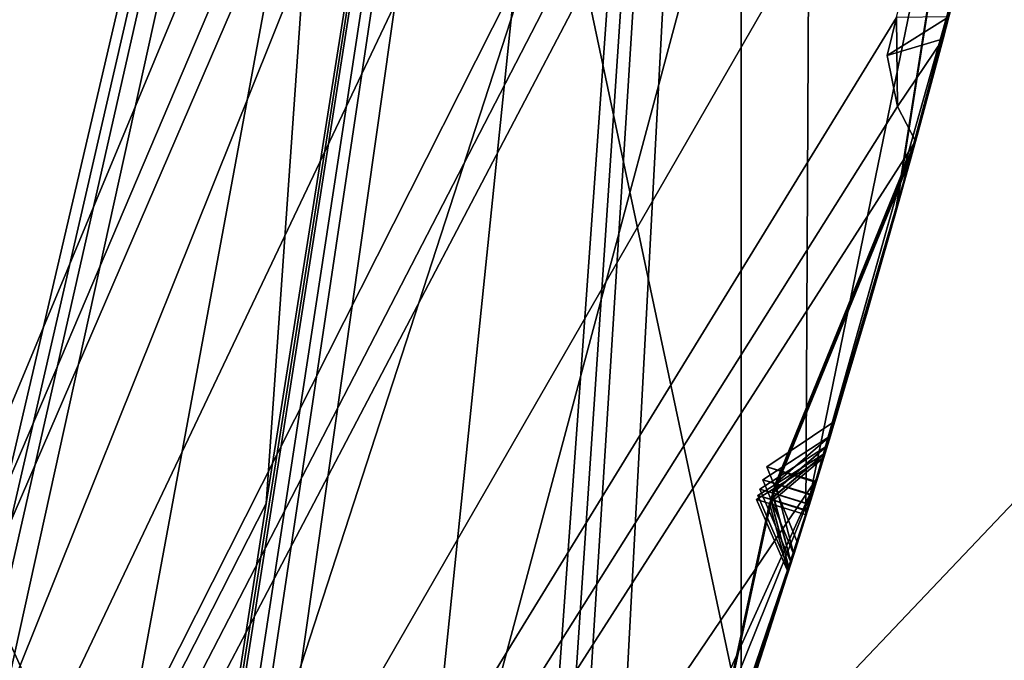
# Model space of a CAD drawing. Header units: millimetres. Extents: x -29 to 28.8, y -75.2 to 10.
# Tile 206 of 256: x 10.224 to 11.175, y -39.349 to -38.731. Entities that reach past the tile are written whole.
import ezdxf

# ---------------------------------------------------------------- set-up
doc = ezdxf.new("R2010")
doc.units = ezdxf.units.MM
doc.header["$LTSCALE"] = 88.413066
for name, color, linetype in [('104', 7, 'CONTINUOUS'), ('105', 7, 'CONTINUOUS'), ('107', 7, 'CONTINUOUS'), ('15', 7, 'CONTINUOUS'), ('18', 7, 'CONTINUOUS'), ('2', 7, 'CONTINUOUS'), ('20', 7, 'CONTINUOUS'), ('22', 7, 'CONTINUOUS'), ('23', 7, 'CONTINUOUS'), ('26', 7, 'CONTINUOUS'), ('28', 7, 'CONTINUOUS'), ('3', 7, 'CONTINUOUS'), ('31', 7, 'CONTINUOUS'), ('360', 7, 'CONTINUOUS'), ('379', 7, 'CONTINUOUS'), ('385', 7, 'CONTINUOUS'), ('386', 7, 'CONTINUOUS'), ('387', 7, 'CONTINUOUS'), ('388', 7, 'CONTINUOUS'), ('389', 7, 'CONTINUOUS'), ('390', 7, 'CONTINUOUS'), ('512', 7, 'CONTINUOUS'), ('515', 7, 'CONTINUOUS'), ('518', 7, 'CONTINUOUS'), ('521', 7, 'CONTINUOUS'), ('524', 7, 'CONTINUOUS'), ('655', 7, 'CONTINUOUS'), ('656', 7, 'CONTINUOUS'), ('659', 7, 'CONTINUOUS'), ('662', 7, 'CONTINUOUS'), ('665', 7, 'CONTINUOUS'), ('668', 7, 'CONTINUOUS'), ('738', 7, 'CONTINUOUS'), ('8', 7, 'CONTINUOUS')]:
    doc.layers.add(name, color=color, linetype=linetype)

msp = doc.modelspace()

# ---------------------------------------------------------------- linework, layer by layer
at = {"layer": '104', "linetype": 'CONTINUOUS'}
for points in [[(10.48, -35.8, 24.9), (8.47718, -41.96138, 24.9), (11.15, -35.8, 24.9), (10.48, -35.8, 24.9)], [(11.15, -35.8, 24.9), (8.47718, -41.96138, 24.9), (9.02061, -42.35354, 24.9), (11.15, -35.8, 24.9)]]:
    msp.add_3dface(points, dxfattribs=at)
at = {"layer": '105', "linetype": 'CONTINUOUS'}
for points in [[(11.65, -35.8, 24.4), (11.15, -35.8, 24.9), (9.02061, -42.35354, 24.9), (11.65, -35.8, 24.4)], [(11.65, -35.8, 24.4), (9.02061, -42.35354, 24.9), (9.42505, -42.6477, 24.4), (11.65, -35.8, 24.4)]]:
    msp.add_3dface(points, dxfattribs=at)
at = {"layer": '107', "linetype": 'CONTINUOUS'}
msp.add_3dface([(11.65, -35.8, 24.4), (9.42505, -42.6477, 24.4), (10.15638, -35.8, -4.1), (11.65, -35.8, 24.4)], dxfattribs=at)
at = {"layer": '15', "linetype": 'CONTINUOUS'}
for points in [[(10.7, -35.8, 122.5), (8.89867, -42.26629, 122.5), (8.65513, -42.09072, 122.5), (10.7, -35.8, 122.5)], [(10.46185, -39.19809, 122.5), (8.89867, -42.26629, 122.5), (10.7, -35.8, 122.5), (10.46185, -39.19809, 122.5)], [(10.9997, -35.8, 122.5), (10.46185, -39.19809, 122.5), (10.7, -35.8, 122.5), (10.9997, -35.8, 122.5)]]:
    msp.add_3dface(points, dxfattribs=at)
at = {"layer": '18', "linetype": 'CONTINUOUS'}
for points in [[(10.46185, -39.19809, 122.5), (10.9997, -35.8, 122.5), (10.08295, -41.62139, 122.73396), (10.46185, -39.19809, 122.5)], [(10.08295, -41.62139, 122.73396), (10.9997, -35.8, 122.5), (11.64279, -35.8, 122.73396), (10.08295, -41.62139, 122.73396)], [(10.08295, -41.62139, 122.73396), (11.64279, -35.8, 122.73396), (11.39823, -39.50351, 123.32635), (10.08295, -41.62139, 122.73396)], [(8.89867, -42.26629, 122.5), (10.46185, -39.19809, 122.5), (10.08295, -41.62139, 122.73396), (8.89867, -42.26629, 122.5)]]:
    msp.add_3dface(points, dxfattribs=at)
at = {"layer": '2', "linetype": 'CONTINUOUS'}
for points in [[(10.92108, -17.8, 153.93584), (7.93431, -17.8, 156.9221), (10.92003, -54.3, 153.93689), (10.92108, -17.8, 153.93584)], [(10.92003, -54.3, 153.93689), (7.93431, -17.8, 156.9221), (7.93689, -54.3, 156.92003), (10.92003, -54.3, 153.93689)], [(12.83894, -54.3, 150.17034), (10.92108, -17.8, 153.93584), (10.92003, -54.3, 153.93689), (12.83894, -54.3, 150.17034)], [(12.83901, -17.8, 150.17242), (10.92108, -17.8, 153.93584), (12.83894, -54.3, 150.17034), (12.83901, -17.8, 150.17242)]]:
    msp.add_3dface(points, dxfattribs=at)
at = {"layer": '20', "linetype": 'CONTINUOUS'}
for points in [[(11, -35.8, 122.2), (8.89919, -42.26564, 122.2), (11, -35.8, 27.8), (11, -35.8, 122.2)], [(11, -35.8, 27.8), (8.89919, -42.26564, 122.2), (8.89919, -42.26564, 27.8), (11, -35.8, 27.8)]]:
    msp.add_3dface(points, dxfattribs=at)
at = {"layer": '22', "linetype": 'CONTINUOUS'}
msp.add_3dface([(8.66121, -42.08229, 27.5), (9.25, -35.8, 27.5), (10.7, -35.8, 27.5), (8.66121, -42.08229, 27.5)], dxfattribs=at)
at = {"layer": '23', "linetype": 'CONTINUOUS'}
for points in [[(10.48, -35.8, 24.9), (8.47912, -41.95887, 25.5), (8.47718, -41.96138, 24.9), (10.48, -35.8, 24.9)], [(10.48, -35.8, 25.5), (8.47912, -41.95887, 25.5), (10.48, -35.8, 24.9), (10.48, -35.8, 25.5)]]:
    msp.add_3dface(points, dxfattribs=at)
at = {"layer": '26', "linetype": 'CONTINUOUS'}
for points in [[(10.7, -35.8, 122.5), (8.65513, -42.09072, 122.5), (10.91213, -35.8, 122.41213), (10.7, -35.8, 122.5)], [(10.91213, -35.8, 122.41213), (8.65513, -42.09072, 122.5), (9.45018, -41.25607, 122.41213), (10.91213, -35.8, 122.41213)], [(8.89919, -42.26564, 122.2), (11, -35.8, 122.2), (9.45018, -41.25607, 122.41213), (8.89919, -42.26564, 122.2)], [(11, -35.8, 122.2), (10.91213, -35.8, 122.41213), (9.45018, -41.25607, 122.41213), (11, -35.8, 122.2)]]:
    msp.add_3dface(points, dxfattribs=at)
at = {"layer": '28', "linetype": 'CONTINUOUS'}
for points in [[(8.47912, -41.95887, 25.5), (10.48, -35.8, 25.5), (7.48341, -41.23701, 25.5), (8.47912, -41.95887, 25.5)], [(10.48, -35.8, 25.5), (9.25, -35.8, 25.5), (7.48341, -41.23701, 25.5), (10.48, -35.8, 25.5)]]:
    msp.add_3dface(points, dxfattribs=at)
at = {"layer": '3', "linetype": 'CONTINUOUS'}
msp.add_3dface([(10.6544, -41.32122, 132.93543), (11.41268, -39.5082, 123.41251), (11.72131, -38.37115, 135.41174), (10.6544, -41.32122, 132.93543)], dxfattribs=at)
at = {"layer": '31', "linetype": 'CONTINUOUS'}
for points in [[(8.66121, -42.08229, 27.5), (10.7, -35.8, 27.5), (9.45018, -41.25607, 27.58787), (8.66121, -42.08229, 27.5)], [(11, -35.8, 27.8), (8.89919, -42.26564, 27.8), (10.91213, -35.8, 27.58787), (11, -35.8, 27.8)], [(10.91213, -35.8, 27.58787), (8.89919, -42.26564, 27.8), (9.45018, -41.25607, 27.58787), (10.91213, -35.8, 27.58787)], [(10.7, -35.8, 27.5), (10.91213, -35.8, 27.58787), (9.45018, -41.25607, 27.58787), (10.7, -35.8, 27.5)]]:
    msp.add_3dface(points, dxfattribs=at)
at = {"layer": '360', "color": 7, "linetype": 'CONTINUOUS', "true_color": 0xe7d0ff}
for points in [[(9.47679, -40.99341, -17.00659), (18.85564, -31.11873, -18.72085), (15.988, -40.80717, -11.46249), (9.47679, -40.99341, -17.00659)], [(9.47679, -33.50201, -23.56129), (18.85564, -31.11873, -18.72085), (9.47679, -40.99341, -17.00659), (9.47679, -33.50201, -23.56129)]]:
    msp.add_3dface(points, dxfattribs=at)
at = {"layer": '379', "linetype": 'CONTINUOUS'}
for points in [[(7.3, -35.8, -102.4), (5.90585, -40.08955, -102.4), (11, -35.8, -102.4), (7.3, -35.8, -102.4)], [(11, -35.8, -102.4), (5.90585, -40.08955, -102.4), (8.89923, -42.2655, -102.4), (11, -35.8, -102.4)]]:
    msp.add_3dface(points, dxfattribs=at)
at = {"layer": '385', "linetype": 'CONTINUOUS'}
msp.add_3dface([(-11, -35.8, -116.4), (11, -35.8, -116.4), (8.89923, -42.2655, -116.4), (-11, -35.8, -116.4)], dxfattribs=at)
at = {"layer": '386', "linetype": 'CONTINUOUS'}
for points in [[(11, -35.8, -103.9), (8.89923, -42.2655, -102.4), (8.89919, -42.26564, -103.9), (11, -35.8, -103.9)], [(11, -35.8, -102.4), (8.89923, -42.2655, -102.4), (11, -35.8, -103.9), (11, -35.8, -102.4)]]:
    msp.add_3dface(points, dxfattribs=at)
at = {"layer": '387', "linetype": 'CONTINUOUS'}
for points in [[(11, -35.8, -103.9), (8.89919, -42.26564, -103.9), (11.44592, -36.14489, -104.35145), (11, -35.8, -103.9)], [(8.89919, -42.26564, -103.9), (11.46641, -36.2286, -104.37441), (11.44592, -36.14489, -104.35145), (8.89919, -42.26564, -103.9)], [(11.46641, -36.2286, -104.37441), (8.89919, -42.26564, -103.9), (11.49091, -36.25725, -104.4), (11.46641, -36.2286, -104.37441)], [(11.49091, -36.25725, -104.4), (8.89919, -42.26564, -103.9), (11.38422, -37.03542, -104.35138), (11.49091, -36.25725, -104.4)], [(11.38422, -37.03542, -104.35138), (8.89919, -42.26564, -103.9), (11.332, -37.44736, -104.35145), (11.38422, -37.03542, -104.35138)], [(11.332, -37.44736, -104.35145), (8.89919, -42.26564, -103.9), (11.34281, -37.53287, -104.37441), (11.332, -37.44736, -104.35145)], [(11.34281, -37.53287, -104.37441), (8.89919, -42.26564, -103.9), (11.36388, -37.56412, -104.4), (11.34281, -37.53287, -104.37441)], [(11.36388, -37.56412, -104.4), (8.89919, -42.26564, -103.9), (11.16919, -38.32506, -104.35138), (11.36388, -37.56412, -104.4)], [(11.16919, -38.32506, -104.35138), (8.89919, -42.26564, -103.9), (11.07035, -38.72837, -104.35145), (11.16919, -38.32506, -104.35138)], [(11.07035, -38.72837, -104.35145), (8.89919, -42.26564, -103.9), (11.07134, -38.81455, -104.37441), (11.07035, -38.72837, -104.35145)], [(11.07134, -38.81455, -104.37441), (8.89919, -42.26564, -103.9), (11.08872, -38.848, -104.4), (11.07134, -38.81455, -104.37441)], [(11.08872, -38.848, -104.4), (8.89919, -42.26564, -103.9), (10.99426, -39.17286, -104.4), (11.08872, -38.848, -104.4)], [(10.99426, -39.17286, -104.4), (8.89919, -42.26564, -103.9), (10.80855, -39.58178, -104.35138), (10.99426, -39.17286, -104.4)], [(10.85778, -39.51189, -104.37473), (10.99426, -39.17286, -104.4), (10.80855, -39.58178, -104.35138), (10.85778, -39.51189, -104.37473)], [(10.89029, -39.4948, -104.4), (10.99426, -39.17286, -104.4), (10.85778, -39.51189, -104.37473), (10.89029, -39.4948, -104.4)]]:
    msp.add_3dface(points, dxfattribs=at)
at = {"layer": '388', "linetype": 'CONTINUOUS'}
for points in [[(11.0896, -38.84478, -106.42273), (11.16348, -38.56166, -107.77997), (11.16598, -38.55152, -105.98081), (11.0896, -38.84478, -106.42273)], [(11.09117, -38.83908, -105.37025), (11.16618, -38.55073, -105.80411), (11.11542, -38.74914, -104.4298), (11.09117, -38.83908, -105.37025)], [(11.11542, -38.74914, -104.4298), (11.16618, -38.55073, -105.80411), (11.12107, -38.72775, -104.4), (11.11542, -38.74914, -104.4298)], [(11.08932, -38.84581, -107.32393), (11.16348, -38.56166, -107.77997), (11.0896, -38.84478, -106.42273), (11.08932, -38.84581, -107.32393)], [(11.08576, -38.85873, -110.5503), (11.16027, -38.57459, -112.05074), (11.16146, -38.56982, -110.06259), (11.08576, -38.85873, -110.5503)], [(11.08647, -38.85617, -109.38816), (11.16156, -38.56941, -109.87126), (11.08837, -38.84926, -108.42631), (11.08647, -38.85617, -109.38816)], [(11.08837, -38.84926, -108.42631), (11.16156, -38.56941, -109.87126), (11.16333, -38.56225, -107.96477), (11.08837, -38.84926, -108.42631)], [(11.08352, -38.86686, -113.77553), (11.15953, -38.57759, -114.28999), (11.08429, -38.86408, -112.7517), (11.08352, -38.86686, -113.77553)], [(11.08429, -38.86408, -112.7517), (11.15953, -38.57759, -114.28999), (11.16021, -38.57485, -112.24684), (11.08429, -38.86408, -112.7517)], [(11.08444, -38.86351, -111.5472), (11.16027, -38.57459, -112.05074), (11.08576, -38.85873, -110.5503), (11.08444, -38.86351, -111.5472)], [(11.15141, -38.60997, -105.89212), (11.07476, -38.89834, -105.45712), (11.0736, -38.90249, -106.33299), (11.15141, -38.60997, -105.89212)], [(10.98273, -39.21023, -114.4), (11.14691, -38.62778, -114.4), (10.98308, -39.2091, -113.3625), (10.98273, -39.21023, -114.4)], [(10.98308, -39.2091, -113.3625), (11.14691, -38.62778, -114.4), (11.06793, -38.92266, -113.87477), (10.98308, -39.2091, -113.3625)], [(11.14724, -38.6265, -109.96676), (11.07062, -38.91311, -109.48286), (11.06997, -38.91541, -110.45472), (11.14724, -38.6265, -109.96676)], [(11.14898, -38.61964, -107.87213), (11.07326, -38.90368, -107.41516), (11.0725, -38.90639, -108.33339), (11.14898, -38.61964, -107.87213)], [(11.14607, -38.63109, -112.14868), (11.06878, -38.91962, -111.64486), (11.06869, -38.91996, -112.6533), (11.14607, -38.63109, -112.14868)], [(11.06451, -38.93474, -104.69082), (11.09117, -38.83908, -105.37025), (11.11542, -38.74914, -104.4298), (11.06451, -38.93474, -104.69082)], [(11.00657, -39.13249, -106.8666), (11.08932, -38.84581, -107.32393), (11.0896, -38.84478, -106.42273), (11.00657, -39.13249, -106.8666)], [(11.01078, -39.11853, -104.95393), (11.09117, -38.83908, -105.37025), (11.06451, -38.93474, -104.69082), (11.01078, -39.11853, -104.95393)], [(11.08872, -38.848, -104.4), (10.99426, -39.17286, -104.4), (11.042, -39.01314, -104.63296), (11.08872, -38.848, -104.4)], [(11.00355, -39.14245, -108.9071), (11.08647, -38.85617, -109.38816), (11.08837, -38.84926, -108.42631), (11.00355, -39.14245, -108.9071)], [(11.00015, -39.15362, -113.26364), (11.08352, -38.86686, -113.77553), (11.08429, -38.86408, -112.7517), (11.00015, -39.15362, -113.26364)], [(11.00146, -39.14931, -111.04877), (11.08444, -38.86351, -111.5472), (11.08576, -38.85873, -110.5503), (11.00146, -39.14931, -111.04877)], [(11.07326, -38.90368, -107.41516), (10.98893, -39.1902, -106.95689), (11.0725, -38.90639, -108.33339), (11.07326, -38.90368, -107.41516)], [(10.99276, -39.17776, -105.03971), (10.98914, -39.18953, -106.77595), (11.0736, -38.90249, -106.33299), (10.99276, -39.17776, -105.03971)], [(11.07476, -38.89834, -105.45712), (10.99276, -39.17776, -105.03971), (11.0736, -38.90249, -106.33299), (11.07476, -38.89834, -105.45712)], [(11.07062, -38.91311, -109.48286), (10.98618, -39.19911, -109.00113), (11.06997, -38.91541, -110.45472), (11.07062, -38.91311, -109.48286)], [(10.98893, -39.1902, -106.95689), (10.98633, -39.19862, -108.81285), (11.0725, -38.90639, -108.33339), (10.98893, -39.1902, -106.95689)], [(10.98427, -39.20525, -111.14567), (10.98314, -39.20891, -113.1647), (11.06869, -38.91996, -112.6533), (10.98427, -39.20525, -111.14567)], [(11.06878, -38.91962, -111.64486), (10.98427, -39.20525, -111.14567), (11.06869, -38.91996, -112.6533), (11.06878, -38.91962, -111.64486)], [(10.98618, -39.19911, -109.00113), (10.98437, -39.20492, -110.95173), (11.06997, -38.91541, -110.45472), (10.98618, -39.19911, -109.00113)], [(10.99426, -39.17286, -104.4), (10.99304, -39.17684, -104.86758), (11.042, -39.01314, -104.63296), (10.99426, -39.17286, -104.4)], [(10.99426, -39.17286, -104.4), (10.89029, -39.4948, -104.4), (10.94239, -39.33752, -104.6306), (10.99426, -39.17286, -104.4)], [(10.90019, -39.46549, -105.46343), (10.98914, -39.18953, -106.77595), (10.99276, -39.17776, -105.03971), (10.90019, -39.46549, -105.46343)], [(10.99304, -39.17684, -104.86758), (10.99426, -39.17286, -104.4), (10.94239, -39.33752, -104.6306), (10.99304, -39.17684, -104.86758)], [(10.89904, -39.46892, -106.33355), (10.98914, -39.18953, -106.77595), (10.90019, -39.46549, -105.46343), (10.89904, -39.46892, -106.33355)], [(10.8957, -39.47882, -108.34348), (10.98633, -39.19862, -108.81285), (10.89576, -39.47865, -107.41455), (10.8957, -39.47882, -108.34348)], [(10.89576, -39.47865, -107.41455), (10.98633, -39.19862, -108.81285), (10.98893, -39.1902, -106.95689), (10.89576, -39.47865, -107.41455)], [(10.89172, -39.49059, -111.64466), (10.98314, -39.20891, -113.1647), (10.98427, -39.20525, -111.14567), (10.89172, -39.49059, -111.64466)], [(10.89263, -39.48791, -110.45778), (10.98437, -39.20492, -110.95173), (10.89438, -39.48273, -109.47724), (10.89263, -39.48791, -110.45778)], [(10.89438, -39.48273, -109.47724), (10.98437, -39.20492, -110.95173), (10.98618, -39.19911, -109.00113), (10.89438, -39.48273, -109.47724)], [(10.78817, -39.78315, -114.4), (10.98273, -39.21023, -114.4), (10.89082, -39.49325, -113.87268), (10.78817, -39.78315, -114.4)], [(10.89082, -39.49325, -113.87268), (10.98273, -39.21023, -114.4), (10.98308, -39.2091, -113.3625), (10.89082, -39.49325, -113.87268)], [(10.89093, -39.49292, -112.6554), (10.98314, -39.20891, -113.1647), (10.89172, -39.49059, -111.64466), (10.89093, -39.49292, -112.6554)], [(10.9747, -39.23597, -104.95325), (10.91675, -39.41587, -104.68723), (10.88072, -39.52289, -105.37595), (10.9747, -39.23597, -104.95325)], [(10.96866, -39.2552, -108.90679), (10.87652, -39.53514, -108.4366), (10.8755, -39.53811, -109.38204), (10.96866, -39.2552, -108.90679)], [(10.9712, -39.24715, -106.86614), (10.87953, -39.52638, -106.42274), (10.87664, -39.53479, -107.32273), (10.9712, -39.24715, -106.86614)], [(10.96579, -39.26431, -113.26352), (10.87213, -39.54791, -112.75388), (10.87209, -39.54803, -113.77356), (10.96579, -39.26431, -113.26352)], [(10.9669, -39.26078, -111.04856), (10.87357, -39.54373, -110.55352), (10.87299, -39.54541, -111.54678), (10.9669, -39.26078, -111.04856)]]:
    msp.add_3dface(points, dxfattribs=at)
at = {"layer": '389', "linetype": 'CONTINUOUS'}
for points in [[(8.89919, -42.26564, -114.9), (11, -35.8, -114.9), (9.50772, -42.1922, -114.44326), (8.89919, -42.26564, -114.9)], [(9.50772, -42.1922, -114.44326), (11, -35.8, -114.9), (9.54181, -42.14281, -114.44236), (9.50772, -42.1922, -114.44326)], [(9.54181, -42.14281, -114.44236), (11, -35.8, -114.9), (9.57398, -42.09237, -114.4433), (9.54181, -42.14281, -114.44236)], [(11, -35.8, -114.9), (9.60564, -42.1231, -114.4), (9.57398, -42.09237, -114.4433), (11, -35.8, -114.9)], [(11, -35.8, -114.9), (9.92492, -41.60914, -114.4), (9.60564, -42.1231, -114.4), (11, -35.8, -114.9)], [(9.92492, -41.60914, -114.4), (11, -35.8, -114.9), (10.1744, -41.06675, -114.44326), (9.92492, -41.60914, -114.4)], [(10.1744, -41.06675, -114.44326), (11, -35.8, -114.9), (10.20264, -41.01379, -114.44236), (10.1744, -41.06675, -114.44326)], [(10.20264, -41.01379, -114.44236), (11, -35.8, -114.9), (10.22884, -40.96001, -114.4433), (10.20264, -41.01379, -114.44236)], [(11, -35.8, -114.9), (10.26381, -40.98693, -114.4), (10.22884, -40.96001, -114.4433), (11, -35.8, -114.9)], [(11, -35.8, -114.9), (10.52241, -40.43992, -114.4), (10.26381, -40.98693, -114.4), (11, -35.8, -114.9)], [(10.52241, -40.43992, -114.4), (11, -35.8, -114.9), (10.70844, -39.87263, -114.44326), (10.52241, -40.43992, -114.4)], [(10.70844, -39.87263, -114.44326), (11, -35.8, -114.9), (10.73046, -39.8168, -114.44236), (10.70844, -39.87263, -114.44326)], [(10.73046, -39.8168, -114.44236), (11, -35.8, -114.9), (10.75036, -39.76039, -114.4433), (10.73046, -39.8168, -114.44236)], [(11, -35.8, -114.9), (10.78817, -39.78315, -114.4), (10.75036, -39.76039, -114.4433), (11, -35.8, -114.9)], [(11, -35.8, -114.9), (10.98273, -39.21023, -114.4), (10.78817, -39.78315, -114.4), (11, -35.8, -114.9)], [(10.98273, -39.21023, -114.4), (11, -35.8, -114.9), (11.10288, -38.62543, -114.44326), (10.98273, -39.21023, -114.4)], [(11.14691, -38.62778, -114.4), (10.98273, -39.21023, -114.4), (11.10288, -38.62543, -114.44326), (11.14691, -38.62778, -114.4)]]:
    msp.add_3dface(points, dxfattribs=at)
at = {"layer": '390', "linetype": 'CONTINUOUS'}
for points in [[(11, -35.8, -116.4), (11, -35.8, -114.9), (8.89919, -42.26564, -114.9), (11, -35.8, -116.4)], [(8.89923, -42.2655, -116.4), (11, -35.8, -116.4), (8.89919, -42.26564, -114.9), (8.89923, -42.2655, -116.4)]]:
    msp.add_3dface(points, dxfattribs=at)
at = {"layer": '512', "linetype": 'CONTINUOUS'}
for points in [[(11.15953, -38.57759, -114.28999), (11.08352, -38.86686, -113.77553), (11.06793, -38.92266, -113.87477), (11.15953, -38.57759, -114.28999)], [(11.14691, -38.62778, -114.4), (11.15953, -38.57759, -114.28999), (11.06793, -38.92266, -113.87477), (11.14691, -38.62778, -114.4)], [(11.08352, -38.86686, -113.77553), (11.00015, -39.15362, -113.26364), (10.98308, -39.2091, -113.3625), (11.08352, -38.86686, -113.77553)], [(11.08352, -38.86686, -113.77553), (10.98308, -39.2091, -113.3625), (11.06793, -38.92266, -113.87477), (11.08352, -38.86686, -113.77553)], [(10.94778, -39.19811, -113.33027), (11.00015, -39.15362, -113.26364), (10.93535, -39.19418, -113.26358), (10.94778, -39.19811, -113.33027)], [(10.98308, -39.2091, -113.3625), (11.00015, -39.15362, -113.26364), (10.94778, -39.19811, -113.33027), (10.98308, -39.2091, -113.3625)], [(10.96579, -39.26431, -113.26352), (10.93535, -39.19418, -113.26358), (10.94763, -39.19793, -113.19734), (10.96579, -39.26431, -113.26352)], [(10.98314, -39.20891, -113.1647), (10.96579, -39.26431, -113.26352), (10.94763, -39.19793, -113.19734), (10.98314, -39.20891, -113.1647)], [(10.87213, -39.54791, -112.75388), (10.96579, -39.26431, -113.26352), (10.98314, -39.20891, -113.1647), (10.87213, -39.54791, -112.75388)], [(10.87213, -39.54791, -112.75388), (10.98314, -39.20891, -113.1647), (10.89093, -39.49292, -112.6554), (10.87213, -39.54791, -112.75388)]]:
    msp.add_3dface(points, dxfattribs=at)
at = {"layer": '515', "linetype": 'CONTINUOUS'}
for points in [[(11.06878, -38.91962, -111.64486), (11.14607, -38.63109, -112.14868), (11.16027, -38.57459, -112.05074), (11.06878, -38.91962, -111.64486)], [(11.06878, -38.91962, -111.64486), (11.16027, -38.57459, -112.05074), (11.08444, -38.86351, -111.5472), (11.06878, -38.91962, -111.64486)], [(10.98427, -39.20525, -111.14567), (11.06878, -38.91962, -111.64486), (11.08444, -38.86351, -111.5472), (10.98427, -39.20525, -111.14567)], [(10.98427, -39.20525, -111.14567), (11.08444, -38.86351, -111.5472), (11.00146, -39.14931, -111.04877), (10.98427, -39.20525, -111.14567)], [(10.94903, -39.19427, -111.11416), (11.00146, -39.14931, -111.04877), (10.93656, -39.19028, -111.04866), (10.94903, -39.19427, -111.11416)], [(10.98427, -39.20525, -111.14567), (11.00146, -39.14931, -111.04877), (10.94903, -39.19427, -111.11416), (10.98427, -39.20525, -111.14567)], [(10.9669, -39.26078, -111.04856), (10.93656, -39.19028, -111.04866), (10.94864, -39.19391, -110.98421), (10.9669, -39.26078, -111.04856)], [(10.98437, -39.20492, -110.95173), (10.9669, -39.26078, -111.04856), (10.94864, -39.19391, -110.98421), (10.98437, -39.20492, -110.95173)], [(10.87357, -39.54373, -110.55352), (10.9669, -39.26078, -111.04856), (10.98437, -39.20492, -110.95173), (10.87357, -39.54373, -110.55352)], [(10.87357, -39.54373, -110.55352), (10.98437, -39.20492, -110.95173), (10.89263, -39.48791, -110.45778), (10.87357, -39.54373, -110.55352)]]:
    msp.add_3dface(points, dxfattribs=at)
at = {"layer": '518', "linetype": 'CONTINUOUS'}
for points in [[(11.07062, -38.91311, -109.48286), (11.14724, -38.6265, -109.96676), (11.16156, -38.56941, -109.87126), (11.07062, -38.91311, -109.48286)], [(11.07062, -38.91311, -109.48286), (11.16156, -38.56941, -109.87126), (11.08647, -38.85617, -109.38816), (11.07062, -38.91311, -109.48286)], [(10.98618, -39.19911, -109.00113), (11.07062, -38.91311, -109.48286), (11.08647, -38.85617, -109.38816), (10.98618, -39.19911, -109.00113)], [(10.98618, -39.19911, -109.00113), (11.08647, -38.85617, -109.38816), (11.00355, -39.14245, -108.9071), (10.98618, -39.19911, -109.00113)], [(10.95105, -39.18817, -108.97081), (11.00355, -39.14245, -108.9071), (10.93848, -39.18409, -108.90694), (10.95105, -39.18817, -108.97081)], [(10.98618, -39.19911, -109.00113), (11.00355, -39.14245, -108.9071), (10.95105, -39.18817, -108.97081), (10.98618, -39.19911, -109.00113)], [(10.96866, -39.2552, -108.90679), (10.93848, -39.18409, -108.90694), (10.95048, -39.18765, -108.84456), (10.96866, -39.2552, -108.90679)], [(10.98633, -39.19862, -108.81285), (10.96866, -39.2552, -108.90679), (10.95048, -39.18765, -108.84456), (10.98633, -39.19862, -108.81285)], [(10.87652, -39.53514, -108.4366), (10.96866, -39.2552, -108.90679), (10.98633, -39.19862, -108.81285), (10.87652, -39.53514, -108.4366)], [(10.87652, -39.53514, -108.4366), (10.98633, -39.19862, -108.81285), (10.8957, -39.47882, -108.34348), (10.87652, -39.53514, -108.4366)]]:
    msp.add_3dface(points, dxfattribs=at)
at = {"layer": '521', "linetype": 'CONTINUOUS'}
for points in [[(11.07326, -38.90368, -107.41516), (11.14898, -38.61964, -107.87213), (11.16348, -38.56166, -107.77997), (11.07326, -38.90368, -107.41516)], [(11.07326, -38.90368, -107.41516), (11.16348, -38.56166, -107.77997), (11.08932, -38.84581, -107.32393), (11.07326, -38.90368, -107.41516)], [(10.98893, -39.1902, -106.95689), (11.07326, -38.90368, -107.41516), (11.08932, -38.84581, -107.32393), (10.98893, -39.1902, -106.95689)], [(10.98893, -39.1902, -106.95689), (11.08932, -38.84581, -107.32393), (11.00657, -39.13249, -106.8666), (10.98893, -39.1902, -106.95689)], [(10.98893, -39.1902, -106.95689), (11.00657, -39.13249, -106.8666), (10.94125, -39.17513, -106.86636), (10.98893, -39.1902, -106.95689)], [(10.9712, -39.24715, -106.86614), (10.94125, -39.17513, -106.86636), (10.95366, -39.17872, -106.80563), (10.9712, -39.24715, -106.86614)], [(10.98914, -39.18953, -106.77595), (10.9712, -39.24715, -106.86614), (10.95366, -39.17872, -106.80563), (10.98914, -39.18953, -106.77595)], [(10.87953, -39.52638, -106.42274), (10.9712, -39.24715, -106.86614), (10.98914, -39.18953, -106.77595), (10.87953, -39.52638, -106.42274)], [(10.87953, -39.52638, -106.42274), (10.98914, -39.18953, -106.77595), (10.89904, -39.46892, -106.33355), (10.87953, -39.52638, -106.42274)]]:
    msp.add_3dface(points, dxfattribs=at)
at = {"layer": '524', "linetype": 'CONTINUOUS'}
for points in [[(11.07476, -38.89834, -105.45712), (11.15141, -38.60997, -105.89212), (11.16618, -38.55073, -105.80411), (11.07476, -38.89834, -105.45712)], [(11.07476, -38.89834, -105.45712), (11.16618, -38.55073, -105.80411), (11.09117, -38.83908, -105.37025), (11.07476, -38.89834, -105.45712)], [(10.99276, -39.17776, -105.03971), (11.07476, -38.89834, -105.45712), (11.09117, -38.83908, -105.37025), (10.99276, -39.17776, -105.03971)], [(10.99276, -39.17776, -105.03971), (11.09117, -38.83908, -105.37025), (11.01078, -39.11853, -104.95393), (10.99276, -39.17776, -105.03971)], [(10.99276, -39.17776, -105.03971), (11.01078, -39.11853, -104.95393), (10.9451, -39.16262, -104.95357), (10.99276, -39.17776, -105.03971)], [(10.9747, -39.23597, -104.95325), (10.9451, -39.16262, -104.95357), (10.99304, -39.17684, -104.86758), (10.9747, -39.23597, -104.95325)], [(10.9747, -39.23597, -104.95325), (10.99304, -39.17684, -104.86758), (10.94239, -39.33752, -104.6306), (10.9747, -39.23597, -104.95325)], [(10.91675, -39.41587, -104.68723), (10.9747, -39.23597, -104.95325), (10.94239, -39.33752, -104.6306), (10.91675, -39.41587, -104.68723)], [(10.89029, -39.4948, -104.4), (10.91675, -39.41587, -104.68723), (10.94239, -39.33752, -104.6306), (10.89029, -39.4948, -104.4)]]:
    msp.add_3dface(points, dxfattribs=at)
at = {"layer": '655', "linetype": 'CONTINUOUS'}
for points in [[(11.12107, -38.72775, -104.4), (11.07035, -38.72837, -104.35145), (11.06127, -38.76511, -104.40791), (11.12107, -38.72775, -104.4)], [(11.11542, -38.74914, -104.4298), (11.12107, -38.72775, -104.4), (11.06127, -38.76511, -104.40791), (11.11542, -38.74914, -104.4298)], [(11.07035, -38.72837, -104.35145), (11.07134, -38.81455, -104.37441), (11.06127, -38.76511, -104.40791), (11.07035, -38.72837, -104.35145)]]:
    msp.add_3dface(points, dxfattribs=at)
at = {"layer": '656', "linetype": 'CONTINUOUS'}
for points in [[(11.07134, -38.81455, -104.37441), (11.11542, -38.74914, -104.4298), (11.06127, -38.76511, -104.40791), (11.07134, -38.81455, -104.37441)], [(11.08872, -38.848, -104.4), (11.06451, -38.93474, -104.69082), (11.11542, -38.74914, -104.4298), (11.08872, -38.848, -104.4)], [(11.07134, -38.81455, -104.37441), (11.08872, -38.848, -104.4), (11.11542, -38.74914, -104.4298), (11.07134, -38.81455, -104.37441)], [(11.08872, -38.848, -104.4), (11.042, -39.01314, -104.63296), (11.06451, -38.93474, -104.69082), (11.08872, -38.848, -104.4)], [(11.042, -39.01314, -104.63296), (10.99304, -39.17684, -104.86758), (11.06451, -38.93474, -104.69082), (11.042, -39.01314, -104.63296)], [(11.01078, -39.11853, -104.95393), (11.06451, -38.93474, -104.69082), (10.99304, -39.17684, -104.86758), (11.01078, -39.11853, -104.95393)], [(10.9451, -39.16262, -104.95357), (11.01078, -39.11853, -104.95393), (10.99304, -39.17684, -104.86758), (10.9451, -39.16262, -104.95357)], [(10.99276, -39.17776, -105.03971), (10.9451, -39.16262, -104.95357), (10.9747, -39.23597, -104.95325), (10.99276, -39.17776, -105.03971)], [(10.9747, -39.23597, -104.95325), (10.88072, -39.52289, -105.37595), (10.99276, -39.17776, -105.03971), (10.9747, -39.23597, -104.95325)], [(10.88072, -39.52289, -105.37595), (10.90019, -39.46549, -105.46343), (10.99276, -39.17776, -105.03971), (10.88072, -39.52289, -105.37595)]]:
    msp.add_3dface(points, dxfattribs=at)
at = {"layer": '659', "linetype": 'CONTINUOUS'}
for points in [[(11.15141, -38.60997, -105.89212), (11.0736, -38.90249, -106.33299), (11.16598, -38.55152, -105.98081), (11.15141, -38.60997, -105.89212)], [(11.0736, -38.90249, -106.33299), (11.0896, -38.84478, -106.42273), (11.16598, -38.55152, -105.98081), (11.0736, -38.90249, -106.33299)], [(11.0896, -38.84478, -106.42273), (10.98914, -39.18953, -106.77595), (10.95366, -39.17872, -106.80563), (11.0896, -38.84478, -106.42273)], [(11.00657, -39.13249, -106.8666), (11.0896, -38.84478, -106.42273), (10.95366, -39.17872, -106.80563), (11.00657, -39.13249, -106.8666)], [(11.0736, -38.90249, -106.33299), (10.98914, -39.18953, -106.77595), (11.0896, -38.84478, -106.42273), (11.0736, -38.90249, -106.33299)], [(11.00657, -39.13249, -106.8666), (10.95366, -39.17872, -106.80563), (10.94125, -39.17513, -106.86636), (11.00657, -39.13249, -106.8666)], [(10.94125, -39.17513, -106.86636), (10.9712, -39.24715, -106.86614), (10.98893, -39.1902, -106.95689), (10.94125, -39.17513, -106.86636)], [(10.9712, -39.24715, -106.86614), (10.87664, -39.53479, -107.32273), (10.98893, -39.1902, -106.95689), (10.9712, -39.24715, -106.86614)], [(10.87664, -39.53479, -107.32273), (10.89576, -39.47865, -107.41455), (10.98893, -39.1902, -106.95689), (10.87664, -39.53479, -107.32273)]]:
    msp.add_3dface(points, dxfattribs=at)
at = {"layer": '662', "linetype": 'CONTINUOUS'}
for points in [[(11.14898, -38.61964, -107.87213), (11.0725, -38.90639, -108.33339), (11.16333, -38.56225, -107.96477), (11.14898, -38.61964, -107.87213)], [(11.0725, -38.90639, -108.33339), (11.08837, -38.84926, -108.42631), (11.16333, -38.56225, -107.96477), (11.0725, -38.90639, -108.33339)], [(11.08837, -38.84926, -108.42631), (10.98633, -39.19862, -108.81285), (10.95048, -39.18765, -108.84456), (11.08837, -38.84926, -108.42631)], [(11.00355, -39.14245, -108.9071), (11.08837, -38.84926, -108.42631), (10.95048, -39.18765, -108.84456), (11.00355, -39.14245, -108.9071)], [(11.0725, -38.90639, -108.33339), (10.98633, -39.19862, -108.81285), (11.08837, -38.84926, -108.42631), (11.0725, -38.90639, -108.33339)], [(10.93848, -39.18409, -108.90694), (11.00355, -39.14245, -108.9071), (10.95048, -39.18765, -108.84456), (10.93848, -39.18409, -108.90694)], [(10.96866, -39.2552, -108.90679), (10.8755, -39.53811, -109.38204), (10.95105, -39.18817, -108.97081), (10.96866, -39.2552, -108.90679)], [(10.8755, -39.53811, -109.38204), (10.98618, -39.19911, -109.00113), (10.95105, -39.18817, -108.97081), (10.8755, -39.53811, -109.38204)], [(10.96866, -39.2552, -108.90679), (10.95105, -39.18817, -108.97081), (10.93848, -39.18409, -108.90694), (10.96866, -39.2552, -108.90679)], [(10.8755, -39.53811, -109.38204), (10.89438, -39.48273, -109.47724), (10.98618, -39.19911, -109.00113), (10.8755, -39.53811, -109.38204)]]:
    msp.add_3dface(points, dxfattribs=at)
at = {"layer": '665', "linetype": 'CONTINUOUS'}
for points in [[(11.14724, -38.6265, -109.96676), (11.06997, -38.91541, -110.45472), (11.12568, -38.56087, -110.03159), (11.14724, -38.6265, -109.96676)], [(11.06997, -38.91541, -110.45472), (11.16146, -38.56982, -110.06259), (11.12568, -38.56087, -110.03159), (11.06997, -38.91541, -110.45472)], [(11.06997, -38.91541, -110.45472), (11.08576, -38.85873, -110.5503), (11.16146, -38.56982, -110.06259), (11.06997, -38.91541, -110.45472)], [(11.08576, -38.85873, -110.5503), (10.98437, -39.20492, -110.95173), (10.94864, -39.19391, -110.98421), (11.08576, -38.85873, -110.5503)], [(11.00146, -39.14931, -111.04877), (11.08576, -38.85873, -110.5503), (10.94864, -39.19391, -110.98421), (11.00146, -39.14931, -111.04877)], [(11.06997, -38.91541, -110.45472), (10.98437, -39.20492, -110.95173), (11.08576, -38.85873, -110.5503), (11.06997, -38.91541, -110.45472)], [(11.00146, -39.14931, -111.04877), (10.94864, -39.19391, -110.98421), (10.93656, -39.19028, -111.04866), (11.00146, -39.14931, -111.04877)], [(10.9669, -39.26078, -111.04856), (10.87299, -39.54541, -111.54678), (10.94903, -39.19427, -111.11416), (10.9669, -39.26078, -111.04856)], [(10.87299, -39.54541, -111.54678), (10.98427, -39.20525, -111.14567), (10.94903, -39.19427, -111.11416), (10.87299, -39.54541, -111.54678)], [(10.93656, -39.19028, -111.04866), (10.9669, -39.26078, -111.04856), (10.94903, -39.19427, -111.11416), (10.93656, -39.19028, -111.04866)], [(10.87299, -39.54541, -111.54678), (10.89172, -39.49059, -111.64466), (10.98427, -39.20525, -111.14567), (10.87299, -39.54541, -111.54678)]]:
    msp.add_3dface(points, dxfattribs=at)
at = {"layer": '668', "linetype": 'CONTINUOUS'}
for points in [[(11.14607, -38.63109, -112.14868), (11.06869, -38.91996, -112.6533), (11.12434, -38.56589, -112.21486), (11.14607, -38.63109, -112.14868)], [(11.06869, -38.91996, -112.6533), (11.16021, -38.57485, -112.24684), (11.12434, -38.56589, -112.21486), (11.06869, -38.91996, -112.6533)], [(11.06869, -38.91996, -112.6533), (11.08429, -38.86408, -112.7517), (11.16021, -38.57485, -112.24684), (11.06869, -38.91996, -112.6533)], [(11.08429, -38.86408, -112.7517), (10.98314, -39.20891, -113.1647), (10.94763, -39.19793, -113.19734), (11.08429, -38.86408, -112.7517)], [(11.00015, -39.15362, -113.26364), (11.08429, -38.86408, -112.7517), (10.94763, -39.19793, -113.19734), (11.00015, -39.15362, -113.26364)], [(11.06869, -38.91996, -112.6533), (10.98314, -39.20891, -113.1647), (11.08429, -38.86408, -112.7517), (11.06869, -38.91996, -112.6533)], [(11.00015, -39.15362, -113.26364), (10.94763, -39.19793, -113.19734), (10.93535, -39.19418, -113.26358), (11.00015, -39.15362, -113.26364)], [(10.96579, -39.26431, -113.26352), (10.87209, -39.54803, -113.77356), (10.94778, -39.19811, -113.33027), (10.96579, -39.26431, -113.26352)], [(10.87209, -39.54803, -113.77356), (10.98308, -39.2091, -113.3625), (10.94778, -39.19811, -113.33027), (10.87209, -39.54803, -113.77356)], [(10.93535, -39.19418, -113.26358), (10.96579, -39.26431, -113.26352), (10.94778, -39.19811, -113.33027), (10.93535, -39.19418, -113.26358)], [(10.87209, -39.54803, -113.77356), (10.89082, -39.49325, -113.87268), (10.98308, -39.2091, -113.3625), (10.87209, -39.54803, -113.77356)]]:
    msp.add_3dface(points, dxfattribs=at)
at = {"layer": '738', "color": 7, "linetype": 'CONTINUOUS', "true_color": 0xe7d0ff}
for points in [[(9.06691, -30.6692, -24.3481), (8.26842, -35.04203, -21.99836), (11.51315, -42.19741, 12.08883), (9.06691, -30.6692, -24.3481)], [(12.95131, -35.37715, 12.04876), (9.06691, -30.6692, -24.3481), (11.51315, -42.19741, 12.08883), (12.95131, -35.37715, 12.04876)], [(8.26842, -35.04203, -21.99836), (8.18346, -35.40631, -21.46932), (11.51315, -42.19741, 12.08883), (8.26842, -35.04203, -21.99836)], [(8.18346, -35.40631, -21.46932), (8.15, -35.66003, -20.95545), (11.51315, -42.19741, 12.08883), (8.18346, -35.40631, -21.46932)], [(8.15, -35.66003, -20.95545), (9.22436, -40.05009, -4.1), (10.94724, -42.88234, 11.2411), (8.15, -35.66003, -20.95545)], [(11.51315, -42.19741, 12.08883), (8.15, -35.66003, -20.95545), (10.94724, -42.88234, 11.2411), (11.51315, -42.19741, 12.08883)]]:
    msp.add_3dface(points, dxfattribs=at)
at = {"layer": '8', "linetype": 'CONTINUOUS'}
for points in [[(10.6544, -41.32122, 132.93543), (11.72131, -38.37115, 135.41174), (10.23378, -42.7305, 134.78588), (10.6544, -41.32122, 132.93543)], [(11.72131, -38.37115, 135.41174), (11.96537, -38.73287, 138.06201), (10.23378, -42.7305, 134.78588), (11.72131, -38.37115, 135.41174)], [(11.96537, -38.73287, 138.06201), (10.72544, -43.77301, 137.14583), (10.23378, -42.7305, 134.78588), (11.96537, -38.73287, 138.06201)], [(11.96537, -38.73287, 138.06201), (12.17016, -38.89002, 139.02796), (10.72544, -43.77301, 137.14583), (11.96537, -38.73287, 138.06201)], [(12.17016, -38.89002, 139.02796), (12.26995, -38.96025, 139.44393), (10.72544, -43.77301, 137.14583), (12.17016, -38.89002, 139.02796)], [(12.26995, -38.96025, 139.44393), (12.59418, -39.1773, 140.69829), (10.72544, -43.77301, 137.14583), (12.26995, -38.96025, 139.44393)], [(12.59418, -39.1773, 140.69829), (12.38413, -43.11341, 140.62569), (10.72544, -43.77301, 137.14583), (12.59418, -39.1773, 140.69829)]]:
    msp.add_3dface(points, dxfattribs=at)

doc.saveas('drawing.dxf')
